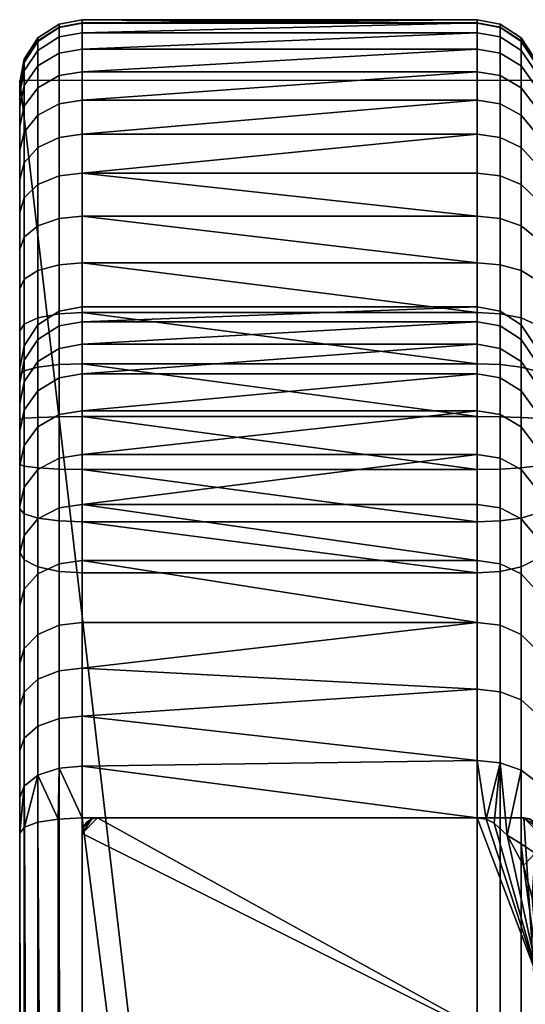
# Model space of a CAD drawing. Header units: millimetres. Extents: x -100 to 770, y -443 to 492.
# Tile 12 of 20: x -100 to -3, y 262 to 452. Entities that reach past the tile are written whole.
import ezdxf

# ---------------------------------------------------------------- set-up
doc = ezdxf.new("R2010")
doc.units = ezdxf.units.MM
doc.header["$MEASUREMENT"] = 0
for name, color, linetype, true_color in [('bocnice', 254, 'Continuous', 0xbebebe), ('bocnice boky', 7, 'Continuous', 0xff7f7f), ('nozky', 254, 'Continuous', 0xbebebe), ('op pud plocha', 7, 'Continuous', 0x000000), ('openport', 5, 'Continuous', 0x0000ff)]:
    doc.layers.add(name, color=color, linetype=linetype, true_color=true_color)

msp = doc.modelspace()

# ---------------------------------------------------------------- linework, layer by layer
at = {"layer": 'openport'}
msp.add_lwpolyline([(-100, -420), (0, -420), (0, 440), (-100, 440)], close=True, dxfattribs=at)

# ---------------------------------------------------------------- meshes
at = {"layer": 'bocnice'}
mesh = msp.add_polyface(dxfattribs=at)
corners = [(-12, 429.64, 628.29), (-12, 436.18, 620.47), (-88, 429.64, 628.29), (-88, 422.16, 635.22), (-12, 441.68, 611.89), (-88, 441.68, 611.89), (-88, 436.18, 620.47), (-12, 449.19, 592.99), (-88, 449.19, 592.99), (-88, 446.04, 602.68), (-12, 451.69, 572.79), (-88, 451.69, 572.79), (-88, 451.08, 582.97), (-12, 451, 562.63), (-88, 451, 562.63), (-12, 451.08, 582.97), (-92.42, 450.24, 582.87), (-88, 451.08, 582.97), (-88, 451.69, 572.79), (-92.42, 450.85, 572.8), (-96.49, 447.59, 582.54), (-96.49, 448.18, 572.81), (-99.16, 443.56, 582.04), (-99.16, 444.11, 572.83), (-100, 439.17, 581.49), (-100, 439.69, 572.85), (-92.42, 448.38, 592.78), (-88, 449.19, 592.99), (-96.49, 445.79, 592.11), (-99.16, 441.84, 591.11), (-100, 437.57, 590.01), (-92.42, 445.26, 602.37), (-88, 446.04, 602.68), (-96.49, 442.78, 601.38), (-99.16, 439, 599.88), (-100, 434.89, 598.25), (-92.42, 440.94, 611.48), (-88, 441.68, 611.89), (-96.49, 438.6, 610.19), (-99.16, 435.04, 608.22), (-100, 431.18, 606.08), (-92.42, 435.5, 619.97), (-88, 436.18, 620.47), (-96.49, 433.34, 618.39), (-99.16, 430.06, 615.98), (-100, 426.5, 613.37), (-92.42, 429.03, 627.71), (-88, 429.64, 628.29), (-96.49, 427.09, 625.87), (-99.16, 424.15, 623.07), (-100, 420.95, 620.02), (-92.42, 421.63, 634.56), (-88, 422.16, 635.22), (-92.42, 450.16, 562.74), (-88, 451, 562.63), (-99.16, 443.48, 563.62), (-96.49, 447.51, 563.09), (-100, 439.1, 564.2)]
mesh.append_faces([[corners[k] for k in face] for face in [(0, 1, 2, 2), (0, 2, 3, 3), (4, 5, 6, 6), (6, 2, 1, 1), (7, 8, 9, 9), (10, 11, 12, 12), (13, 14, 11, 11), (12, 8, 15, 15), (16, 17, 18, 19), (20, 16, 19, 21), (22, 20, 21, 23), (24, 22, 23, 25), (26, 27, 17, 16), (28, 26, 16, 20), (29, 28, 20, 22), (30, 29, 22, 24), (31, 32, 27, 26), (33, 31, 26, 28), (34, 33, 28, 29), (35, 34, 29, 30), (36, 37, 32, 31), (38, 36, 31, 33), (39, 38, 33, 34), (40, 39, 34, 35), (41, 42, 37, 36), (43, 41, 36, 38), (44, 43, 38, 39), (45, 44, 39, 40), (46, 47, 42, 41), (48, 46, 41, 43), (49, 48, 43, 44), (50, 49, 44, 45), (51, 52, 47, 46), (53, 19, 18, 54), (55, 23, 21, 56), (57, 25, 23, 55), (56, 21, 19, 53)]])
mesh = msp.add_polyface(dxfattribs=at)
corners = [(-12, 441.68, 611.89), (-88, 436.18, 620.47), (-12, 436.18, 620.47), (-88, 441.68, 611.89), (-12, 446.04, 602.68), (-12, 451.08, 582.97), (-88, 449.19, 592.99), (-12, 449.19, 592.99), (-88, 451.08, 582.97), (-12, 451.69, 572.79), (-88, 446.04, 602.68), (-88, 451.69, 572.79), (-12, 451, 562.63), (-7.58, 450.24, 582.87), (-7.58, 450.85, 572.8), (-12, 451.69, 572.79), (-12, 451.08, 582.97), (-3.51, 447.59, 582.54), (-3.51, 448.18, 572.81), (-0.84, 443.56, 582.04), (-0.84, 444.11, 572.83), (0, 439.17, 581.49), (0, 439.69, 572.85), (-7.58, 448.38, 592.78), (-12, 449.19, 592.99), (-3.51, 445.79, 592.11), (-0.84, 441.84, 591.11), (0, 437.57, 590.01), (-7.58, 445.26, 602.37), (-12, 446.04, 602.68), (-3.51, 442.78, 601.38), (-0.84, 439, 599.88), (0, 434.89, 598.25), (-7.58, 440.94, 611.48), (-12, 441.68, 611.89), (-3.51, 438.6, 610.19), (-0.84, 435.04, 608.22), (0, 431.18, 606.08), (-7.58, 435.5, 619.97), (-12, 436.18, 620.47), (-3.51, 433.34, 618.39), (-0.84, 430.06, 615.98), (0, 426.5, 613.37), (-7.58, 429.03, 627.71), (-12, 429.64, 628.29), (-3.51, 427.09, 625.87), (-0.84, 424.15, 623.07), (0, 420.95, 620.02), (-7.58, 421.63, 634.56), (-12, 422.16, 635.22), (-3.51, 419.95, 632.49), (-7.58, 450.16, 562.74), (-12, 451, 562.63), (-0.84, 443.48, 563.62), (-3.51, 447.51, 563.09), (0, 439.1, 564.2)]
mesh.append_faces([[corners[k] for k in face] for face in [(0, 1, 2, 2), (3, 0, 4, 4), (5, 6, 7, 7), (8, 5, 9, 9), (10, 4, 7, 7), (11, 9, 12, 12), (10, 3, 4, 4), (13, 14, 15, 16), (17, 18, 14, 13), (19, 20, 18, 17), (21, 22, 20, 19), (23, 13, 16, 24), (25, 17, 13, 23), (26, 19, 17, 25), (27, 21, 19, 26), (28, 23, 24, 29), (30, 25, 23, 28), (31, 26, 25, 30), (32, 27, 26, 31), (33, 28, 29, 34), (35, 30, 28, 33), (36, 31, 30, 35), (37, 32, 31, 36), (38, 33, 34, 39), (40, 35, 33, 38), (41, 36, 35, 40), (42, 37, 36, 41), (43, 38, 39, 44), (45, 40, 38, 43), (46, 41, 40, 45), (47, 42, 41, 46), (48, 43, 44, 49), (50, 45, 43, 48), (51, 52, 15, 14), (53, 54, 18, 20), (55, 53, 20, 22), (54, 51, 14, 18)]])
mesh = msp.add_polyface(dxfattribs=at)
corners = [(-12, 396.44, 150.97), (-88, 393.55, 134.81), (-88, 396.44, 150.97), (-12, 393.55, 134.81), (-88, 389.23, 118.98), (-12, 389.23, 118.98), (-88, 383.51, 103.6), (-12, 413.86, 641.12), (-88, 422.16, 635.22), (-88, 413.86, 641.12), (-88, 404.87, 645.93), (-88, 395.34, 649.56), (-12, 395.34, 649.56), (-88, 385.43, 651.96), (-12, 385.43, 651.96), (-12, 404.87, 645.93), (-92.42, 392.73, 135), (-92.42, 395.6, 151.08), (-88, 396.44, 150.97), (-88, 393.55, 134.81), (-96.49, 390.12, 135.58), (-96.49, 392.95, 151.43), (-99.16, 386.16, 136.48), (-99.16, 388.92, 151.96), (-92.42, 388.43, 119.24), (-88, 389.23, 118.98), (-96.49, 385.88, 120.06), (-99.16, 382.01, 121.3), (-92.42, 382.73, 103.93), (-88, 383.51, 103.6), (-96.49, 419.95, 632.49), (-92.42, 421.63, 634.56), (-92.42, 429.03, 627.71), (-96.49, 427.09, 625.87), (-99.16, 417.38, 629.33), (-99.16, 424.15, 623.07), (-100, 414.59, 625.91), (-100, 420.95, 620.02), (-92.42, 413.41, 640.41), (-88, 413.86, 641.12), (-88, 422.16, 635.22), (-96.49, 412, 638.14), (-99.16, 409.86, 634.68), (-100, 407.53, 630.93), (-92.42, 404.52, 645.16), (-88, 404.87, 645.93), (-96.49, 403.41, 642.73), (-99.16, 401.72, 639.03), (-100, 399.89, 635.01), (-92.42, 395.09, 648.76), (-88, 395.34, 649.56), (-96.49, 394.3, 646.2), (-99.16, 393.1, 642.32), (-100, 391.79, 638.1), (-92.42, 385.29, 651.13), (-88, 385.43, 651.96), (-96.49, 384.83, 648.49), (-99.16, 384.13, 644.48), (-100, 383.37, 640.13), (-92.42, 450.16, 562.74), (-88, 451, 562.63), (-99.16, 443.48, 563.62), (-96.49, 447.51, 563.09), (-100, 384.54, 152.54), (-100, 439.1, 564.2)]
mesh.append_faces([[corners[k] for k in face] for face in [(0, 1, 2, 2), (3, 4, 1, 1), (5, 6, 4, 4), (7, 8, 9, 9), (10, 11, 12, 12), (11, 13, 14, 14), (10, 15, 9, 9), (16, 17, 18, 19), (20, 21, 17, 16), (22, 23, 21, 20), (24, 16, 19, 25), (26, 20, 16, 24), (27, 22, 20, 26), (28, 24, 25, 29), (30, 31, 32, 33), (34, 30, 33, 35), (36, 34, 35, 37), (38, 39, 40, 31), (41, 38, 31, 30), (42, 41, 30, 34), (43, 42, 34, 36), (44, 45, 39, 38), (46, 44, 38, 41), (47, 46, 41, 42), (48, 47, 42, 43), (49, 50, 45, 44), (51, 49, 44, 46), (52, 51, 46, 47), (53, 52, 47, 48), (54, 55, 50, 49), (56, 54, 49, 51), (57, 56, 51, 52), (58, 57, 52, 53), (17, 59, 60, 18), (23, 61, 62, 21), (63, 64, 61, 23), (21, 62, 59, 17)]])
mesh = msp.add_polyface(dxfattribs=at)
corners = [(-88, 389.23, 118.98), (-12, 393.55, 134.81), (-12, 389.23, 118.98), (-88, 393.55, 134.81), (-12, 396.44, 150.97), (-88, 413.86, 641.12), (-12, 404.87, 645.93), (-12, 413.86, 641.12), (-88, 404.87, 645.93), (-12, 395.34, 649.56), (-88, 395.34, 649.56), (-12, 385.43, 651.96), (-88, 422.16, 635.22), (-12, 422.16, 635.22), (-12, 429.64, 628.29), (-7.58, 392.73, 135), (-12, 393.55, 134.81), (-12, 396.44, 150.97), (-7.58, 395.6, 151.08), (-3.51, 390.12, 135.58), (-3.51, 392.95, 151.43), (-0.84, 386.16, 136.48), (-0.84, 388.92, 151.96), (-7.58, 388.43, 119.24), (-12, 389.23, 118.98), (-3.51, 385.88, 120.06), (-0.84, 382.01, 121.3), (-7.58, 382.73, 103.93), (-12, 383.51, 103.6), (-0.84, 417.38, 629.33), (-0.84, 424.15, 623.07), (-3.51, 427.09, 625.87), (-3.51, 419.95, 632.49), (0, 414.59, 625.91), (0, 420.95, 620.02), (-7.58, 413.41, 640.41), (-7.58, 421.63, 634.56), (-12, 422.16, 635.22), (-12, 413.86, 641.12), (-3.51, 412, 638.14), (-0.84, 409.86, 634.68), (0, 407.53, 630.93), (-7.58, 404.52, 645.16), (-12, 404.87, 645.93), (-3.51, 403.41, 642.73), (-0.84, 401.72, 639.03), (0, 399.89, 635.01), (-7.58, 395.09, 648.76), (-12, 395.34, 649.56), (-3.51, 394.3, 646.2), (-0.84, 393.1, 642.32), (0, 391.79, 638.1), (-7.58, 385.29, 651.13), (-12, 385.43, 651.96), (-3.51, 384.83, 648.49), (-0.84, 384.13, 644.48), (0, 383.37, 640.13), (-12, 451, 562.63), (-7.58, 450.16, 562.74), (-3.51, 447.51, 563.09), (-0.84, 443.48, 563.62), (0, 384.54, 152.54), (0, 439.1, 564.2), (-88, 451, 562.63), (-12, 451, 562.63), (-12, 396.44, 150.97), (-88, 396.44, 150.97)]
mesh.append_faces([[corners[k] for k in face] for face in [(0, 1, 2, 2), (3, 4, 1, 1), (5, 6, 7, 7), (6, 8, 9, 9), (9, 10, 11, 11), (12, 7, 13, 13), (13, 14, 12, 12), (15, 16, 17, 18), (19, 15, 18, 20), (21, 19, 20, 22), (23, 24, 16, 15), (25, 23, 15, 19), (26, 25, 19, 21), (27, 28, 24, 23), (29, 30, 31, 32), (33, 34, 30, 29), (35, 36, 37, 38), (39, 32, 36, 35), (40, 29, 32, 39), (41, 33, 29, 40), (42, 35, 38, 43), (44, 39, 35, 42), (45, 40, 39, 44), (46, 41, 40, 45), (47, 42, 43, 48), (49, 44, 42, 47), (50, 45, 44, 49), (51, 46, 45, 50), (52, 47, 48, 53), (54, 49, 47, 52), (55, 50, 49, 54), (56, 51, 50, 55), (18, 17, 57, 58), (22, 20, 59, 60), (61, 22, 60, 62), (20, 18, 58, 59), (63, 64, 65, 66)]])
mesh = msp.add_polyface(dxfattribs=at)
corners = [(-12, 358.37, 61.29), (-12, 347.56, 48.86), (-88, 358.37, 61.29), (-88, 347.56, 48.86), (-12, 383.51, 103.6), (-88, 376.43, 88.79), (-88, 383.51, 103.6), (-12, 376.43, 88.79), (-88, 368.02, 74.63), (-12, 368.02, 74.63), (-88, 355.03, 651.38), (-12, 355.03, 651.38), (-88, 365.11, 652.86), (-100, 381.85, 137.45), (-100, 384.54, 152.54), (-99.16, 388.92, 151.96), (-99.16, 386.16, 136.48), (-100, 377.81, 122.66), (-99.16, 382.01, 121.3), (-96.49, 380.27, 104.97), (-96.49, 385.88, 120.06), (-92.42, 388.43, 119.24), (-92.42, 382.73, 103.93), (-99.16, 376.53, 106.56), (-100, 372.46, 108.28), (-92.42, 375.69, 89.19), (-88, 383.51, 103.6), (-88, 376.43, 88.79), (-96.49, 373.33, 90.45), (-99.16, 369.75, 92.37), (-100, 365.85, 94.45), (-92.42, 367.32, 75.1), (-88, 368.02, 74.63), (-96.49, 365.08, 76.56), (-99.16, 361.68, 78.8), (-100, 357.99, 81.22), (-92.42, 357.71, 61.81), (-88, 358.37, 61.29), (-96.49, 355.61, 63.47), (-99.16, 352.43, 66), (-100, 348.97, 68.75), (-92.42, 346.95, 49.44), (-88, 347.56, 48.86), (-92.42, 375.26, 652.22), (-88, 375.3, 653.06), (-88, 385.43, 651.96), (-92.42, 385.29, 651.13), (-96.49, 375.14, 649.55), (-96.49, 384.83, 648.49), (-99.16, 374.96, 645.48), (-99.16, 384.13, 644.48), (-100, 374.76, 641.07), (-100, 383.37, 640.13), (-92.42, 365.18, 652.02), (-88, 365.11, 652.86), (-96.49, 365.4, 649.36), (-99.16, 365.73, 645.31), (-100, 366.1, 640.9), (-92.42, 355.2, 650.56), (-88, 355.03, 651.38), (-96.49, 355.76, 647.95), (-99.16, 356.6, 643.97), (-100, 357.53, 639.65), (-100, 349.18, 637.3), (-99.16, 347.72, 641.47)]
mesh.append_faces([[corners[k] for k in face] for face in [(0, 1, 2, 2), (1, 3, 2, 2), (4, 5, 6, 6), (7, 8, 5, 5), (8, 9, 2, 2), (10, 11, 12, 12), (13, 14, 15, 16), (17, 13, 16, 18), (19, 20, 21, 22), (23, 18, 20, 19), (24, 17, 18, 23), (25, 22, 26, 27), (28, 19, 22, 25), (29, 23, 19, 28), (30, 24, 23, 29), (31, 25, 27, 32), (33, 28, 25, 31), (34, 29, 28, 33), (35, 30, 29, 34), (36, 31, 32, 37), (38, 33, 31, 36), (39, 34, 33, 38), (40, 35, 34, 39), (41, 36, 37, 42), (43, 44, 45, 46), (47, 43, 46, 48), (49, 47, 48, 50), (51, 49, 50, 52), (53, 54, 44, 43), (55, 53, 43, 47), (56, 55, 47, 49), (57, 56, 49, 51), (58, 59, 54, 53), (60, 58, 53, 55), (61, 60, 55, 56), (62, 61, 56, 57), (63, 64, 61, 62)]])
mesh = msp.add_polyface(dxfattribs=at)
corners = [(-12, 368.02, 74.63), (-88, 368.02, 74.63), (-12, 376.43, 88.79), (-12, 358.37, 61.29), (-88, 358.37, 61.29), (-12, 389.23, 118.98), (-12, 383.51, 103.6), (-88, 383.51, 103.6), (-88, 376.43, 88.79), (-12, 375.3, 653.06), (-88, 375.3, 653.06), (-12, 365.11, 652.86), (-88, 365.11, 652.86), (-12, 355.03, 651.38), (-12, 385.43, 651.96), (-88, 385.43, 651.96), (0, 381.85, 137.45), (-0.84, 386.16, 136.48), (-0.84, 388.92, 151.96), (0, 384.54, 152.54), (0, 377.81, 122.66), (-0.84, 382.01, 121.3), (-3.51, 380.27, 104.97), (-7.58, 382.73, 103.93), (-7.58, 388.43, 119.24), (-3.51, 385.88, 120.06), (-0.84, 376.53, 106.56), (0, 372.46, 108.28), (-7.58, 375.69, 89.19), (-12, 376.43, 88.79), (-12, 383.51, 103.6), (-3.51, 373.33, 90.45), (-0.84, 369.75, 92.37), (0, 365.85, 94.45), (-7.58, 367.32, 75.1), (-12, 368.02, 74.63), (-3.51, 365.08, 76.56), (-0.84, 361.68, 78.8), (0, 357.99, 81.22), (-7.58, 357.71, 61.81), (-12, 358.37, 61.29), (-3.51, 355.61, 63.47), (-0.84, 352.43, 66), (-7.58, 375.26, 652.22), (-7.58, 385.29, 651.13), (-12, 385.43, 651.96), (-12, 375.3, 653.06), (-3.51, 375.14, 649.55), (-3.51, 384.83, 648.49), (-0.84, 374.96, 645.48), (-0.84, 384.13, 644.48), (0, 374.76, 641.07), (0, 383.37, 640.13), (-7.58, 365.18, 652.02), (-12, 365.11, 652.86), (-3.51, 365.4, 649.36), (-0.84, 365.73, 645.31), (0, 366.1, 640.9), (-7.58, 355.2, 650.56), (-12, 355.03, 651.38), (-3.51, 355.76, 647.95), (-0.84, 356.6, 643.97), (0, 357.53, 639.65)]
mesh.append_faces([[corners[k] for k in face] for face in [(0, 1, 2, 2), (0, 3, 4, 4), (5, 6, 7, 7), (8, 6, 2, 2), (9, 10, 11, 11), (11, 12, 13, 13), (14, 15, 9, 9), (10, 12, 11, 11), (15, 10, 9, 9), (16, 17, 18, 19), (20, 21, 17, 16), (22, 23, 24, 25), (26, 22, 25, 21), (27, 26, 21, 20), (28, 29, 30, 23), (31, 28, 23, 22), (32, 31, 22, 26), (33, 32, 26, 27), (34, 35, 29, 28), (36, 34, 28, 31), (37, 36, 31, 32), (38, 37, 32, 33), (39, 40, 35, 34), (41, 39, 34, 36), (42, 41, 36, 37), (43, 44, 45, 46), (47, 48, 44, 43), (49, 50, 48, 47), (51, 52, 50, 49), (53, 43, 46, 54), (55, 47, 43, 53), (56, 49, 47, 55), (57, 51, 49, 56), (58, 53, 54, 59), (60, 55, 53, 58), (61, 56, 55, 60), (62, 57, 56, 61)]])
mesh = msp.add_polyface(dxfattribs=at)
corners = [(-12, 309.07, 18.09), (-88, 317.65, 23.56), (-12, 322.81, 27.17), (-88, 308.03, 17.48), (-12, 298.05, 12), (-12, 335.67, 37.46), (-88, 347.56, 48.86), (-12, 347.56, 48.86), (-88, 326.88, 30.23), (-12, 345.21, 648.63), (-12, 355.03, 651.38), (-88, 355.03, 651.38), (0, 348.97, 68.75), (-0.84, 352.43, 66), (-0.84, 361.68, 78.8), (0, 357.99, 81.22), (-7.58, 346.95, 49.44), (-12, 347.56, 48.86), (-12, 358.37, 61.29), (-7.58, 357.71, 61.81), (-3.51, 345.01, 51.28), (-3.51, 355.61, 63.47), (-0.84, 342.07, 54.09), (0, 338.87, 57.14), (-7.58, 335.12, 38.09), (-12, 335.67, 37.46), (-3.51, 333.36, 40.1), (-0.84, 330.68, 43.16), (0, 327.77, 46.48), (-7.58, 322.31, 27.86), (-12, 322.81, 27.17), (-3.51, 320.74, 30.02), (-0.84, 318.34, 33.3), (0, 315.74, 36.88), (-7.58, 308.63, 18.81), (-12, 309.07, 18.09), (-3.51, 307.26, 21.11), (-0.84, 305.17, 24.6), (0, 302.9, 28.39), (-0.84, 291.27, 17.11), (-3.51, 293.04, 13.44), (0, 289.36, 21.09), (-10.28, 297.78, 12), (-12, 298.05, 12), (-6.23, 294.73, 12), (-8.74, 297.05, 12), (-3.08, 288.87, 12), (-7.58, 345.49, 647.83), (-7.58, 355.2, 650.56), (-12, 355.03, 651.38), (-12, 345.21, 648.63), (-3.51, 346.38, 645.31), (-3.51, 355.76, 647.95), (-0.84, 347.72, 641.47), (-0.84, 356.6, 643.97), (0, 349.18, 637.3), (0, 357.53, 639.65), (0, 266.42, 12), (-12, 298.05, 12), (-10.28, 297.78, 12)]
mesh.append_faces([[corners[k] for k in face] for face in [(0, 1, 2, 2), (3, 0, 4, 4), (5, 6, 7, 7), (8, 5, 2, 2), (9, 10, 11, 11), (12, 13, 14, 15), (16, 17, 18, 19), (20, 16, 19, 21), (22, 20, 21, 13), (23, 22, 13, 12), (24, 25, 17, 16), (26, 24, 16, 20), (27, 26, 20, 22), (28, 27, 22, 23), (29, 30, 25, 24), (31, 29, 24, 26), (32, 31, 26, 27), (33, 32, 27, 28), (34, 35, 30, 29), (36, 34, 29, 31), (37, 36, 31, 32), (38, 37, 32, 33), (39, 40, 36, 37), (41, 39, 37, 38), (42, 43, 35, 35), (34, 42, 35, 35), (44, 34, 36, 36), (34, 44, 45, 45), (45, 42, 34, 34), (40, 44, 36, 36), (46, 40, 39, 39), (46, 44, 40, 40), (47, 48, 49, 50), (51, 52, 48, 47), (53, 54, 52, 51), (55, 56, 54, 53), (57, 58, 59, 59)]])
mesh = msp.add_polyface(dxfattribs=at)
corners = [(-12, 309.07, 18.09), (-88, 308.03, 17.48), (-88, 317.65, 23.56), (-12, 298.05, 12), (-88, 298.05, 12), (-12, 335.67, 37.46), (-88, 335.67, 37.46), (-88, 347.56, 48.86), (-88, 326.88, 30.23), (-12, 322.81, 27.17), (-12, 345.21, 648.63), (-88, 355.03, 651.38), (-88, 345.21, 648.63), (-96.49, 345.01, 51.28), (-96.49, 355.61, 63.47), (-92.42, 357.71, 61.81), (-92.42, 346.95, 49.44), (-99.16, 342.07, 54.09), (-99.16, 352.43, 66), (-100, 338.87, 57.14), (-100, 348.97, 68.75), (-92.42, 335.12, 38.09), (-88, 347.56, 48.86), (-88, 335.67, 37.46), (-96.49, 333.36, 40.1), (-99.16, 330.68, 43.16), (-100, 327.77, 46.48), (-92.42, 326.37, 30.89), (-88, 326.88, 30.23), (-96.49, 324.73, 33.01), (-99.16, 322.25, 36.23), (-100, 319.55, 39.73), (-92.42, 317.18, 24.26), (-88, 317.65, 23.56), (-96.49, 315.68, 26.47), (-99.16, 313.4, 29.84), (-100, 310.93, 33.5), (-92.42, 307.6, 18.2), (-88, 308.03, 17.48), (-96.49, 306.25, 20.51), (-99.16, 304.18, 24.01), (-100, 301.94, 27.81), (-88, 298.05, 12), (-99.09, 296.25, 19.43), (-100, 295.12, 24), (-92.61, 297.83, 12.92), (-96.49, 297.2, 15.51), (-92.42, 345.49, 647.83), (-88, 345.21, 648.63), (-88, 355.03, 651.38), (-92.42, 355.2, 650.56), (-96.49, 346.38, 645.31), (-96.49, 355.76, 647.95), (-99.16, 347.72, 641.47), (-99.16, 356.6, 643.97)]
mesh.append_faces([[corners[k] for k in face] for face in [(0, 1, 2, 2), (3, 4, 1, 1), (5, 6, 7, 7), (5, 8, 6, 6), (9, 2, 8, 8), (10, 11, 12, 12), (13, 14, 15, 16), (17, 18, 14, 13), (19, 20, 18, 17), (21, 16, 22, 23), (24, 13, 16, 21), (25, 17, 13, 24), (26, 19, 17, 25), (27, 21, 23, 28), (29, 24, 21, 27), (30, 25, 24, 29), (31, 26, 25, 30), (32, 27, 28, 33), (34, 29, 27, 32), (35, 30, 29, 34), (36, 31, 30, 35), (37, 32, 33, 38), (39, 34, 32, 37), (40, 35, 34, 39), (41, 36, 35, 40), (42, 37, 38, 38), (43, 40, 39, 39), (44, 41, 40, 40), (39, 37, 45, 45), (39, 45, 46, 46), (40, 43, 44, 44), (43, 39, 46, 46), (37, 42, 45, 45), (47, 48, 49, 50), (51, 47, 50, 52), (53, 51, 52, 54)]])
mesh = msp.add_polyface(dxfattribs=at)
corners = [(-12, -365.15, 399.47), (-12, 345.21, 648.63), (-88, 345.21, 648.63), (-88, -365.15, 399.47), (-0.84, 291.27, 17.11), (-1.37, 282.69, 12), (-3.08, 288.87, 12), (-0.44, 276.35, 12), (0, 289.36, 21.09), (0, 275.21, 15.03), (0, 266.42, 12), (-0.44, -276.35, 12), (-0.84, -291.27, 17.11), (-1.37, -282.69, 12), (0, -275.21, 15.03), (0, -289.36, 21.09), (0, -266.42, 12), (-92.42, -364.87, 398.68), (-88, -365.15, 399.47), (-88, 345.21, 648.63), (-92.42, 345.49, 647.83), (-96.49, -363.98, 396.16), (-96.49, 346.38, 645.31), (-99.16, -362.64, 392.32), (-99.16, 347.72, 641.47), (-100, -361.17, 388.15), (-100, 349.18, 637.3), (-7.58, -364.87, 398.68), (-7.58, 345.49, 647.83), (-12, 345.21, 648.63), (-12, -365.15, 399.47), (-3.51, -363.98, 396.16), (-3.51, 346.38, 645.31), (-0.84, -362.64, 392.32), (-0.84, 347.72, 641.47), (0, -361.17, 388.15), (0, 349.18, 637.3), (-88, -298.05, 12), (-92.61, 297.83, 12.92), (-88, 298.05, 12), (-92.61, -297.83, 12.92), (-96.49, 297.2, 15.51), (-96.49, -297.2, 15.51), (-99.09, -296.25, 19.43), (-100, 295.12, 24), (-99.09, 296.25, 19.43), (-100, -295.12, 24), (-1.37, -282.69, 12), (0, -266.42, 12), (-0.44, -276.35, 12), (-3.08, -288.87, 12), (-12, -298.05, 12), (0, 266.42, 12), (-1.37, 282.69, 12), (-0.44, 276.35, 12), (-3.08, 288.87, 12), (-6.23, 294.73, 12), (-8.74, 297.05, 12), (-6.23, -294.73, 12), (-88, -298.05, 12), (-88, 298.05, 12), (-8.74, -297.05, 12), (-10.28, 297.78, 12), (-12, 298.05, 12)]
mesh.append_faces([[corners[k] for k in face] for face in [(0, 1, 2, 3), (4, 5, 6, 6), (7, 5, 4, 4), (7, 4, 8, 9), (7, 9, 10, 10), (11, 12, 13, 13), (11, 14, 15, 12), (11, 16, 14, 14), (17, 18, 19, 20), (21, 17, 20, 22), (23, 21, 22, 24), (25, 23, 24, 26), (27, 28, 29, 30), (31, 32, 28, 27), (33, 34, 32, 31), (35, 36, 34, 33), (37, 38, 39, 39), (37, 40, 38, 38), (41, 38, 40, 40), (42, 41, 40, 40), (43, 44, 45, 45), (42, 43, 45, 45), (46, 44, 43, 43), (41, 42, 45, 45), (47, 48, 49, 49), (48, 47, 50, 50), (48, 51, 52, 52), (53, 54, 52, 52), (53, 52, 55, 55), (56, 55, 52, 52), (57, 56, 52, 52), (58, 48, 50, 50), (59, 60, 51, 51), (58, 61, 48, 48), (57, 52, 62, 62), (52, 51, 63, 63), (63, 51, 60, 60)]])
at = {"layer": 'bocnice boky'}
mesh = msp.add_polyface(dxfattribs=at)
corners = [(-100, -406.63, 326.28), (-100, -406.08, 315.05), (-100, -405.32, 337.44), (-100, -403.88, 343.24), (-100, -401.94, 348.89), (-100, -399.51, 354.35), (-100, -396.61, 359.57), (-100, -393.26, 364.52), (-100, -389.49, 369.16), (-100, -385.33, 373.44), (-100, -384.54, 152.54), (-100, -381.85, 137.45), (-100, -380.81, 377.35), (-100, -377.81, 122.66), (-100, -372.46, 108.28), (-100, -371.44, 383.56), (-100, -365.85, 94.45), (-100, -361.17, 388.15), (-100, -357.99, 81.22), (-100, -348.97, 68.75), (-100, -338.87, 57.14), (-100, -327.77, 46.48), (-100, -319.55, 39.73), (-100, -310.93, 33.5), (-100, -301.94, 27.81), (-100, -295.12, 24), (-100, 295.12, 24), (-100, 301.94, 27.81), (-100, 310.93, 33.5), (-100, 319.55, 39.73), (-100, 327.77, 46.48), (-100, 338.87, 57.14), (-100, 348.97, 68.75), (-100, 349.18, 637.3), (-100, 357.53, 639.65), (-100, 357.99, 81.22), (-100, 365.85, 94.45), (-100, 366.1, 640.9), (-100, 372.46, 108.28), (-100, 374.76, 641.07), (-100, 377.81, 122.66), (-100, 381.85, 137.45), (-100, 383.37, 640.13), (-100, 384.54, 152.54), (-100, 391.79, 638.1), (-100, 399.89, 635.01), (-100, 407.53, 630.93), (-100, 414.59, 625.91), (-100, 420.95, 620.02), (-100, 426.5, 613.37), (-100, 431.18, 606.08), (-100, 434.89, 598.25), (-100, 437.57, 590.01), (-100, 439.1, 564.2), (-100, 439.17, 581.49), (-100, 439.69, 572.85)]
mesh.append_faces([[corners[k] for k in face] for face in [(19, 18, 13, 13), (10, 19, 13, 13), (13, 18, 14, 14), (14, 18, 16, 16), (13, 11, 10, 10), (23, 20, 19, 19), (19, 10, 24, 24), (25, 24, 10, 10), (20, 23, 22, 22), (24, 23, 19, 19), (26, 25, 17, 17), (22, 21, 20, 20), (26, 17, 43, 43), (3, 0, 2, 2), (1, 0, 4, 4), (4, 0, 3, 3), (5, 6, 7, 7), (8, 4, 5, 5), (8, 1, 4, 4), (8, 5, 7, 7), (10, 1, 17, 17), (8, 17, 1, 1), (15, 9, 12, 12), (8, 9, 15, 15), (15, 17, 8, 8), (17, 25, 10, 10), (43, 27, 26, 26), (29, 28, 31, 31), (30, 29, 31, 31), (32, 27, 43, 43), (40, 35, 32, 32), (31, 28, 32, 32), (36, 35, 38, 38), (43, 40, 32, 32), (41, 40, 43, 43), (53, 43, 33, 33), (53, 54, 55, 55), (33, 43, 17, 17), (40, 38, 35, 35), (54, 53, 33, 33), (49, 37, 45, 45), (54, 33, 37, 37), (44, 45, 37, 37), (37, 33, 34, 34), (44, 37, 39, 39), (44, 39, 42, 42), (51, 52, 50, 50), (54, 49, 50, 50), (48, 46, 47, 47), (45, 46, 48, 48), (45, 48, 49, 49), (37, 49, 54, 54), (54, 50, 52, 52), (32, 28, 27, 27)]])
at = {"layer": 'nozky'}
mesh = msp.add_polyface(dxfattribs=at)
corners = [(-85, 218.05, 0), (-85, 218.05, 12), (85, 218.05, 0), (85, 218.05, 12), (86.1, 218.26, 0), (86.1, 218.26, 12), (87.12, 218.93, 0), (87.12, 218.93, 12), (87.79, 219.95, 0), (87.79, 219.95, 12), (88, 221.05, 0), (88, 221.05, 12), (88, 245.05, 0), (88, 245.05, 12), (87.79, 246.16, 0), (87.79, 246.16, 12), (87.12, 247.17, 0), (87.12, 247.17, 12), (86.1, 247.84, 0), (86.1, 247.84, 12), (85, 248.05, 0), (85, 248.05, 12), (3, 248.05, 0), (3, 248.05, 12), (1.9, 248.26, 0), (1.9, 248.26, 12), (0.88, 248.93, 0), (0.88, 248.93, 12), (0.21, 249.95, 0), (0.21, 249.95, 12), (0, 251.05, 0), (0, 251.05, 12), (0, 295.05, 0), (0, 295.05, 12), (-0.21, 296.16, 0), (-0.21, 296.16, 12), (-0.88, 297.17, 0), (-0.88, 297.17, 12), (-1.9, 297.84, 0), (-1.9, 297.84, 12), (-3, 298.05, 0), (-3, 298.05, 12), (-85, 298.05, 0), (-85, 298.05, 12), (-86.1, 297.84, 0), (-86.1, 297.84, 12), (-87.12, 297.17, 0), (-87.12, 297.17, 12), (-87.79, 296.16, 0), (-87.79, 296.16, 12), (-88, 295.05, 0), (-88, 295.05, 12), (-88, 221.05, 0), (-88, 221.05, 12), (-87.79, 219.95, 0), (-87.79, 219.95, 12), (-87.12, 218.93, 0), (-87.12, 218.93, 12), (-86.1, 218.26, 0), (-86.1, 218.26, 12), (-85, 218.05, 0), (-85, 218.05, 12), (-85, 218.05, 0), (85, 218.05, 0), (86.1, 218.26, 0), (87.12, 218.93, 0), (87.79, 219.95, 0), (88, 221.05, 0), (88, 245.05, 0), (87.79, 246.16, 0), (87.12, 247.17, 0), (86.1, 247.84, 0), (85, 248.05, 0), (3, 248.05, 0), (1.9, 248.26, 0), (0.88, 248.93, 0), (0.21, 249.95, 0), (0, 251.05, 0), (0, 295.05, 0), (-0.21, 296.16, 0), (-0.88, 297.17, 0), (-1.9, 297.84, 0), (-3, 298.05, 0), (-85, 298.05, 0), (-86.1, 297.84, 0), (-87.12, 297.17, 0), (-87.79, 296.16, 0), (-88, 295.05, 0), (-88, 221.05, 0), (-87.79, 219.95, 0), (-87.12, 218.93, 0), (-86.1, 218.26, 0), (-85, 218.05, 12), (85, 218.05, 12), (86.1, 218.26, 12), (87.12, 218.93, 12), (87.79, 219.95, 12), (88, 221.05, 12), (88, 245.05, 12), (87.79, 246.16, 12), (87.12, 247.17, 12), (86.1, 247.84, 12), (85, 248.05, 12), (3, 248.05, 12), (1.9, 248.26, 12), (0.88, 248.93, 12), (0.21, 249.95, 12), (0, 251.05, 12), (0, 295.05, 12), (-0.21, 296.16, 12), (-0.88, 297.17, 12), (-1.9, 297.84, 12), (-3, 298.05, 12), (-85, 298.05, 12), (-86.1, 297.84, 12), (-87.12, 297.17, 12), (-87.79, 296.16, 12), (-88, 295.05, 12), (-88, 221.05, 12), (-87.79, 219.95, 12), (-87.12, 218.93, 12), (-86.1, 218.26, 12)]
mesh.append_faces([[corners[k] for k in face] for face in [(0, 2, 3, 1), (2, 4, 5, 3), (4, 6, 7, 5), (6, 8, 9, 7), (8, 10, 11, 9), (10, 12, 13, 11), (12, 14, 15, 13), (14, 16, 17, 15), (16, 18, 19, 17), (18, 20, 21, 19), (20, 22, 23, 21), (22, 24, 25, 23), (24, 26, 27, 25), (26, 28, 29, 27), (28, 30, 31, 29), (30, 32, 33, 31), (32, 34, 35, 33), (34, 36, 37, 35), (36, 38, 39, 37), (38, 40, 41, 39), (40, 42, 43, 41), (42, 44, 45, 43), (44, 46, 47, 45), (46, 48, 49, 47), (48, 50, 51, 49), (50, 52, 53, 51), (52, 54, 55, 53), (54, 56, 57, 55), (56, 58, 59, 57), (58, 60, 61, 59), (72, 71, 68, 68), (73, 72, 63, 63), (62, 77, 76, 76), (62, 75, 74, 74), (75, 62, 76, 76), (62, 73, 63, 63), (68, 67, 63, 63), (67, 66, 65, 65), (71, 70, 69, 69), (67, 64, 63, 63), (68, 71, 69, 69), (67, 65, 64, 64), (68, 63, 72, 72), (62, 74, 73, 73), (81, 80, 79, 79), (81, 79, 82, 82), (84, 83, 87, 87), (84, 86, 85, 85), (87, 83, 77, 77), (87, 86, 84, 84), (82, 77, 83, 83), (62, 91, 90, 90), (82, 79, 78, 78), (78, 77, 82, 82), (88, 62, 89, 89), (89, 62, 90, 90), (62, 88, 77, 77), (88, 87, 77, 77), (102, 98, 101, 101), (103, 93, 102, 102), (92, 106, 107, 107), (92, 104, 105, 105), (105, 106, 92, 92), (92, 93, 103, 103), (98, 93, 97, 97), (97, 95, 96, 96), (101, 99, 100, 100), (97, 93, 94, 94), (98, 99, 101, 101), (97, 94, 95, 95), (98, 102, 93, 93), (92, 103, 104, 104), (111, 109, 110, 110), (111, 112, 109, 109), (114, 117, 113, 113), (114, 115, 116, 116), (117, 107, 113, 113), (117, 114, 116, 116), (112, 113, 107, 107), (92, 120, 121, 121), (112, 108, 109, 109), (108, 112, 107, 107), (118, 119, 92, 92), (119, 120, 92, 92), (92, 107, 118, 118), (118, 107, 117, 117)]])
at = {"layer": 'op pud plocha'}
mesh = msp.add_polyface(dxfattribs=at)
corners = [(-100, -420), (-100, 440), (0, -420), (0, 440)]
mesh.append_faces([[corners[k] for k in face] for face in [(2, 1, 0, 0), (1, 2, 3, 3)]])

doc.saveas('drawing.dxf')
